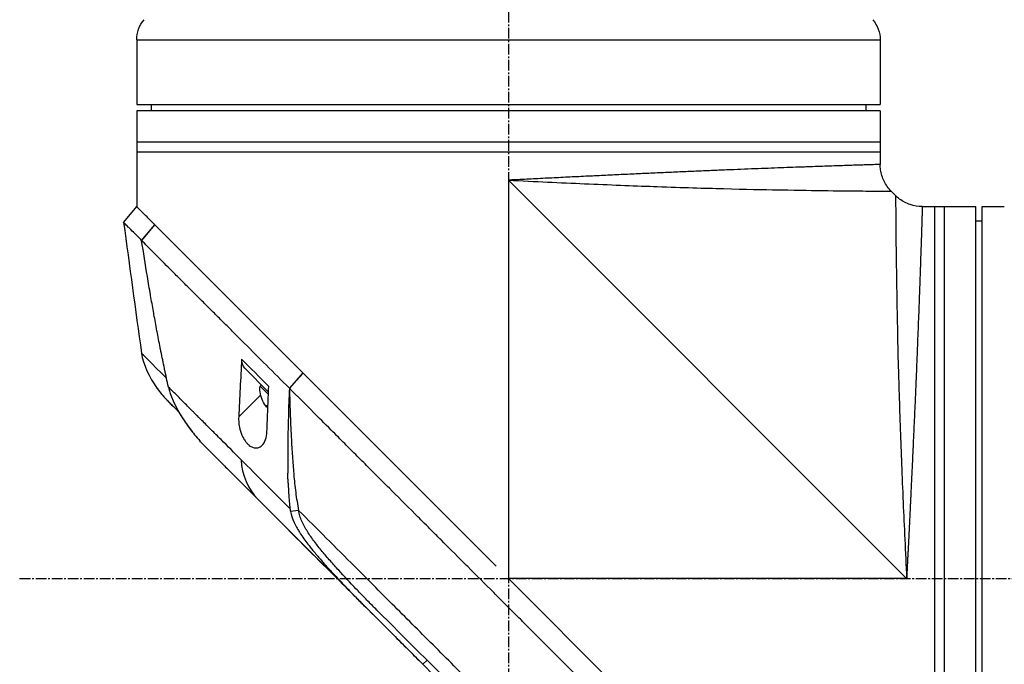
# Model space of a CAD drawing. Header units: millimetres. Extents: x 0 to 4378, y 0 to 2376.
# Tile 28 of 224: x 169 to 325, y 1256 to 1358. Entities that reach past the tile are written whole.
import ezdxf

# ---------------------------------------------------------------- set-up
doc = ezdxf.new("R2010")
doc.units = ezdxf.units.MM
doc.header["$LTSCALE"] = 0.2
doc.linetypes.add('CENTER2', pattern=[1.125, 0.75, -0.125, 0.125, -0.125])
doc.layers.add('02_Center Line', color=1, linetype='CENTER2')

# ---------------------------------------------------------------- blocks, each defined once
blk = doc.blocks.new('Blk$A04R2-4W24T')
for p, q in [((19.9, 695.14), (-98.1, 695.14)), ((-98.1, 695.14), (-98.1, 684.9)), ((19.9, 695.14), (19.9, 684.9)), ((19.9, 684.9), (-98.1, 684.9)), ((-95.8, 684.9), (-95.81, 683.9)), ((17.6, 684.9), (17.61, 683.9)), ((-98.1, 683.9), (-98.1, 675.39)), ((-98.1, 683.9), (19.9, 683.9)), ((19.9, 683.9), (19.9, 668.7)), ((-98.1, 678.9), (19.9, 678.9)), ((19.9, 677.4), (-98.1, 677.4)), ((-94.1, 675.26), (-94.1, 675.26)), ((-102.3, 609.7), (-39.1, 672.9)), ((-42.18, 672.75), (-42.18, 672.75)), ((-40.6, 672.83), (-40.6, 672.83)), ((-39.1, 672.9), (-39.1, 609.7)), ((-99.86, 671.14), (-100.54, 670.46)), ((-114.3, 668.7), (-117.3, 668.7)), ((-114.3, 550.7), (-114.3, 668.7)), ((-113.3, 550.7), (-113.3, 668.7)), ((-104.79, 668.7), (-113.3, 668.7)), ((-108.3, 550.7), (-108.3, 668.7)), ((-106.8, 550.7), (-106.8, 668.7)), ((19.91, 668.71), (21.98, 666.22)), ((-114.3, 666.4), (-113.3, 666.41)), ((-6.48, 642.32), (17.03, 665.83)), ((17.04, 665.84), (17.03, 665.83)), ((19.12, 663.33), (17.03, 665.83)), ((17.04, 665.84), (19.11, 663.35)), ((19.11, 663.33), (19.11, 663.33)), ((15.9, 660.09), (15.9, 660.09)), ((12.36, 656.56), (12.36, 656.56)), ((10.26, 654.47), (10.26, 654.47)), ((19.14, 645.46), (19.14, 645.46)), ((-0.34, 643.89), (-0.34, 643.89)), ((-37.14, 611.66), (-6.5, 642.3)), ((-6.48, 642.32), (-6.5, 642.3)), ((-4.35, 639.89), (-6.5, 642.3)), ((-6.48, 642.32), (-4.33, 639.9)), ((-1.02, 639.29), (2.74, 643.06)), ((-0.65, 643.57), (-0.65, 643.57)), ((-4.35, 639.89), (-4.33, 639.9)), ((-1.06, 640.19), (-1.06, 640.19)), ((-1.01, 638.89), (0.32, 640.21)), ((0.11, 640.42), (0.32, 640.21)), ((0.22, 638.83), (3.71, 635.34)), ((15.06, 637.98), (15.06, 637.98)), ((-0.93, 637.04), (-0.78, 636.89)), ((-0.93, 637.03), (-0.78, 636.89)), ((-0.88, 637.1), (-0.73, 636.94)), ((-0.72, 636.95), (-0.72, 636.95)), ((-8.81, 635.43), (-8.81, 635.43)), ((8.64, 630.26), (5.63, 627.25)), ((6.12, 627.74), (6.12, 627.74)), ((-5.8, 620.52), (-4.51, 620.32)), ((-1.56, 620.07), (-25.52, 596.11)), ((-9.29, 614.33), (-9.29, 614.33)), ((-10.82, 612.52), (-10.82, 612.52)), ((-102.3, 609.7), (-39.1, 609.7)), ((-61.77, 587.03), (-39.1, 609.7)), ((-12.33, 609.3), (-11.86, 609.77)), ((-15.93, 607.03), (-15.93, 607.03)), ((-26.18, 596.74), (-25.52, 596.11)), ((-25.52, 596.11), (-25.52, 596.11))]:
    blk.add_line(p, q)
for centre, radius, start, end in [((-93.1, 695.14), 5, 140, 180), ((14.9, 695.14), 5, 0, 40), ((-4.18, 639.84), 4.52, 333.8232, 4.7607)]:
    blk.add_arc(centre, radius, start, end)
for centre, major_axis, ratio, start_param, end_param in [((0.61, 645.18), (2.13, -2.12), 0.723632, 6.280692, 6.957578), ((-4.16, 639.86), (3.19, -3.19), 0.994363, 0.080554, 0.3277), ((-4.15, 639.87), (3.19, -3.19), 0.993432, 0.080554, 0.3277), ((-3.16, 640.86), (3.03, -3.03), 0.106033, 6.281755, 6.367971), ((-3.16, 640.86), (3.03, -3.03), 0.114426, 6.275306, 6.284616), ((-3.16, 640.86), (3.03, -3.03), 0.114426, 0.039026, 0.084786), ((-4.07, 639.95), (3.03, -3.03), 0.993432, 0.036966, 0.084786), ((-4.07, 639.95), (3.03, -3.03), 0.994363, 0.039897, 0.084786), ((-3.93, 640.09), (3.19, -3.19), 0.114426, 6.039796, 6.202632), ((-3.93, 640.09), (3.19, -3.19), 0.106033, 0.080554, 0.3277), ((-3.93, 640.09), (3.19, -3.19), 0.114426, 0.080554, 0.3277), ((-4.21, 639.81), (3.19, -3.19), 0.994363, 0.080554, 0.097783), ((-3.93, 640.09), (3.19, -3.19), 0.106033, 6.201947, 6.202632), ((-4.21, 639.81), (3.19, -3.19), 0.993432, 0.080554, 0.081238), ((-80.82, 540.8), (97.82, 97.82), 0.000026, 0.415264, 0.47744), ((-36.42, 588.81), (62.35, 62.35), 0.000017, 5.251204, 5.402959), ((-35.09, 611.38), (-2.1, 2.14), 0.047046, 2.123062, 2.123097), ((-35.33, 586.29), (62.93, 62.93), 0.000051, 1.192389, 1.260494)]:
    blk.add_ellipse(centre, major_axis=major_axis, ratio=ratio, start_param=start_param, end_param=end_param)
for points, knots in [([(-99.86, 671.14), (-99.4, 671.6), (-99.01, 672.14), (-98.44, 673.29), (-98.25, 673.92), (-98.12, 674.83), (-98.1, 675.11), (-98.1, 675.39)], [0, 0, 0, 0, 0.1945418, 0.1945418, 0.385603, 0.385603, 0.4694914, 0.4694914, 0.4694914, 0.4694914]), ([(-98.1, 675.39), (-98.1, 675.39), (-98.09, 675.39), (-98.08, 675.38), (-98.07, 675.38), (-98.05, 675.38), (-98.03, 675.38), (-97.98, 675.38), (-97.91, 675.38), (-97.81, 675.38), (-97.72, 675.37), (-97.6, 675.37), (-97.46, 675.37), (-97.32, 675.36), (-97.16, 675.36), (-96.97, 675.35), (-96.78, 675.34), (-96.57, 675.34), (-96.34, 675.33), (-96.1, 675.32), (-95.85, 675.32), (-95.57, 675.31), (-95.43, 675.3), (-95.28, 675.3), (-95.13, 675.29), (-94.97, 675.29), (-94.82, 675.28), (-94.65, 675.28), (-94.32, 675.27), (-93.98, 675.26), (-93.61, 675.24), (-93.23, 675.23), (-92.84, 675.22), (-92.43, 675.21), (-92.02, 675.19), (-91.59, 675.18), (-91.14, 675.16), (-90.68, 675.15), (-90.21, 675.13), (-89.72, 675.11), (-89.22, 675.1), (-88.71, 675.08), (-88.17, 675.06), (-87.64, 675.04), (-87.08, 675.02), (-86.51, 675), (-86.22, 674.99), (-85.92, 674.98), (-85.62, 674.97), (-85.33, 674.96), (-85.02, 674.95), (-84.71, 674.94), (-84.1, 674.92), (-83.46, 674.89), (-82.82, 674.87), (-82.17, 674.84), (-81.5, 674.82), (-80.82, 674.79), (-79.46, 674.74), (-78.04, 674.69), (-76.55, 674.63), (-75.81, 674.6), (-75.06, 674.57), (-74.29, 674.54), (-73.51, 674.51), (-72.72, 674.47), (-71.91, 674.44), (-71.51, 674.42), (-71.11, 674.4), (-70.7, 674.39), (-70.28, 674.37), (-69.87, 674.35), (-69.45, 674.33), (-68.62, 674.3), (-67.78, 674.26), (-66.93, 674.23), (-66.07, 674.19), (-65.21, 674.15), (-64.35, 674.11), (-63.48, 674.07), (-62.6, 674.03), (-61.71, 673.99), (-60.83, 673.95), (-59.93, 673.91), (-59.03, 673.87), (-58.12, 673.83), (-57.21, 673.78), (-56.29, 673.74), (-55.37, 673.7), (-54.44, 673.65), (-53.49, 673.61), (-52.55, 673.56), (-51.6, 673.52), (-50.65, 673.47), (-49.7, 673.42), (-48.74, 673.38), (-47.79, 673.33), (-46.83, 673.28), (-45.87, 673.23), (-44.91, 673.19), (-44.43, 673.16), (-43.94, 673.14), (-43.46, 673.11), (-42.98, 673.09), (-42.49, 673.07), (-42.01, 673.04), (-41.53, 673.02), (-41.04, 672.99), (-40.56, 672.97), (-40.31, 672.96), (-40.07, 672.95), (-39.83, 672.94), (-39.71, 672.93), (-39.59, 672.92), (-39.46, 672.92), (-39.35, 672.91), (-39.24, 672.91), (-39.12, 672.9), (-39.12, 672.9), (-39.12, 672.9), (-39.11, 672.9), (-39.11, 672.9), (-39.1, 672.9), (-39.1, 672.9)], [0.09214862, 0.09214862, 0.09214862, 0.09214862, 0.09358733, 0.09358733, 0.09358733, 0.09502958, 0.09502958, 0.09502958, 0.0979112, 0.0979112, 0.0979112, 0.10079281, 0.10079281, 0.10079281, 0.10367443, 0.10367443, 0.10367443, 0.10655604, 0.10655604, 0.10655604, 0.10943766, 0.10943766, 0.10943766, 0.11087846, 0.11087846, 0.11087846, 0.11231927, 0.11231927, 0.11231927, 0.11520088, 0.11520088, 0.11520088, 0.1180825, 0.1180825, 0.1180825, 0.12096411, 0.12096411, 0.12096411, 0.12384573, 0.12384573, 0.12384573, 0.12672734, 0.12672734, 0.12672734, 0.12960896, 0.12960896, 0.12960896, 0.13104976, 0.13104976, 0.13104976, 0.13249057, 0.13249057, 0.13249057, 0.13537219, 0.13537219, 0.13537219, 0.1382538, 0.1382538, 0.1382538, 0.14401703, 0.14401703, 0.14401703, 0.14689341, 0.14689341, 0.14689341, 0.14978026, 0.14978026, 0.14978026, 0.15121449, 0.15121449, 0.15121449, 0.15266187, 0.15266187, 0.15266187, 0.15554349, 0.15554349, 0.15554349, 0.1584251, 0.1584251, 0.1584251, 0.16130671, 0.16130671, 0.16130671, 0.16418833, 0.16418833, 0.16418833, 0.16706994, 0.16706994, 0.16706994, 0.16995156, 0.16995156, 0.16995156, 0.17283317, 0.17283317, 0.17283317, 0.17571479, 0.17571479, 0.17571479, 0.1785964, 0.1785964, 0.1785964, 0.18003721, 0.18003721, 0.18003721, 0.18147802, 0.18147802, 0.18147802, 0.18291882, 0.18291882, 0.18291882, 0.18363923, 0.18363923, 0.18363923, 0.18399943, 0.18399943, 0.18399943, 0.18433614, 0.18433614, 0.18433614, 0.18434788, 0.18434788, 0.18434788, 0.18435963, 0.18435963, 0.18435963, 0.18435963]), ([(-39.1, 672.9), (-43.34, 672.69), (-47.39, 672.5), (-51.17, 672.34), (-55.13, 672.17), (-58.8, 672.02), (-62.15, 671.9), (-62.34, 671.9), (-62.52, 671.89), (-62.7, 671.88), (-66.72, 671.74), (-70.22, 671.63), (-73.22, 671.56), (-76.73, 671.46), (-79.57, 671.41), (-81.88, 671.37), (-82.04, 671.36), (-82.2, 671.36), (-82.36, 671.36), (-85.33, 671.3), (-87.66, 671.27), (-89.52, 671.24), (-89.62, 671.24), (-89.72, 671.24), (-89.82, 671.24), (-92.09, 671.21), (-93.83, 671.19), (-95.17, 671.18), (-95.23, 671.18), (-95.28, 671.18), (-95.33, 671.18), (-96.02, 671.17), (-96.65, 671.17), (-97.22, 671.16), (-97.52, 671.16), (-98.1, 671.16), (-98.68, 671.15), (-98.69, 671.15), (-98.7, 671.15), (-98.72, 671.15), (-99.19, 671.15), (-99.42, 671.15), (-99.56, 671.14), (-99.77, 671.14), (-99.86, 671.14), (-99.86, 671.14), (-99.86, 671.14), (-99.86, 671.14), (-99.86, 671.14)], [0, 0, 0, 0, 0.0610325, 0.0610325, 0.0610325, 0.125, 0.125, 0.125, 0.1275195, 0.1275195, 0.1275195, 0.1840301, 0.1840301, 0.1840301, 0.25, 0.25, 0.25, 0.2532003, 0.2532003, 0.2532003, 0.3125, 0.3125, 0.3125, 0.315088, 0.315088, 0.315088, 0.375, 0.375, 0.375, 0.3771886, 0.3771886, 0.3771886, 0.40625, 0.40625, 0.40625, 0.4375, 0.4375, 0.4375, 0.4383069, 0.4383069, 0.4383069, 0.46875, 0.46875, 0.46875, 0.5, 0.5, 0.5, 0.500043, 0.500043, 0.500043, 0.500043]), ([(-104.79, 668.7), (-104.14, 668.7), (-103.48, 668.81), (-102.26, 669.22), (-101.68, 669.52), (-100.95, 670.08), (-100.74, 670.26), (-100.54, 670.46)], [0, 0, 0, 0, 0.1945418, 0.1945418, 0.385603, 0.385603, 0.4694914, 0.4694914, 0.4694914, 0.4694914]), ([(-100.54, 670.46), (-100.54, 670.46), (-100.54, 670.37), (-100.54, 670.15), (-100.55, 670.02), (-100.55, 669.79), (-100.55, 669.32), (-100.55, 669.3), (-100.55, 669.28), (-100.55, 669.26), (-100.56, 668.68), (-100.56, 668.09), (-100.56, 667.77), (-100.57, 667.22), (-100.57, 666.6), (-100.58, 665.93), (-100.58, 665.85), (-100.58, 665.77), (-100.58, 665.69), (-100.59, 664.36), (-100.61, 662.65), (-100.64, 660.42), (-100.64, 660.26), (-100.64, 660.11), (-100.65, 659.95), (-100.67, 658.12), (-100.7, 655.84), (-100.76, 652.96), (-100.76, 652.73), (-100.76, 652.49), (-100.77, 652.24), (-100.81, 649.96), (-100.87, 647.19), (-100.96, 643.82), (-101.04, 640.8), (-101.14, 637.31), (-101.29, 633.29), (-101.41, 629.83), (-101.56, 625.98), (-101.74, 621.77), (-101.91, 618.01), (-102.09, 613.97), (-102.3, 609.7)], [0.5000149, 0.5000149, 0.5000149, 0.5000149, 0.53125, 0.53125, 0.53125, 0.5612496, 0.5612496, 0.5612496, 0.5625, 0.5625, 0.5625, 0.59375, 0.59375, 0.59375, 0.621688, 0.621688, 0.621688, 0.625, 0.625, 0.625, 0.6835073, 0.6835073, 0.6835073, 0.6875, 0.6875, 0.6875, 0.7452724, 0.7452724, 0.7452724, 0.75, 0.75, 0.75, 0.8245188, 0.8245188, 0.8245188, 0.891197, 0.891197, 0.891197, 0.9486937, 0.9486937, 0.9486937, 1, 1, 1, 1]), ([(-117.3, 668.7), (-117.36, 668.7), (-117.41, 668.7), (-117.47, 668.7), (-117.52, 668.7), (-117.57, 668.7), (-117.61, 668.7), (-117.66, 668.7), (-117.69, 668.7), (-117.72, 668.7), (-117.75, 668.7), (-117.78, 668.7), (-117.79, 668.7), (-117.8, 668.7), (-117.8, 668.7), (-117.8, 668.7), (-117.8, 668.7), (-117.8, 668.7), (-117.8, 668.7)], [0, 0, 0, 0, 0.1074676, 0.1074676, 0.1074676, 0.2149351, 0.2149351, 0.2149351, 0.3224051, 0.3224051, 0.3224051, 0.4298767, 0.4298767, 0.4298767, 0.5, 0.5, 0.5, 0.5001155, 0.5001155, 0.5001155, 0.5001155]), ([(-104.79, 668.7), (-104.79, 668.7), (-104.79, 668.7), (-104.78, 668.68), (-104.78, 668.63), (-104.78, 668.54), (-104.78, 668.38), (-104.77, 668.08), (-104.75, 667.67), (-104.74, 667.28), (-104.73, 666.94), (-104.72, 666.58), (-104.71, 666.24), (-104.7, 665.95), (-104.69, 665.73), (-104.69, 665.5), (-104.67, 665.17), (-104.66, 664.75), (-104.64, 664.21), (-104.63, 663.64), (-104.6, 662.84), (-104.56, 661.76), (-104.52, 660.58), (-104.49, 659.57), (-104.46, 658.78), (-104.43, 657.96), (-104.4, 657.11), (-104.37, 656.23), (-104.34, 655.32), (-104.3, 654.38), (-104.26, 653.1), (-104.2, 651.44), (-104.11, 649.36), (-104.03, 647.17), (-103.95, 645.28), (-103.89, 643.72), (-103.84, 642.52), (-103.8, 641.5), (-103.76, 640.68), (-103.73, 639.85), (-103.68, 638.8), (-103.61, 637.11), (-103.51, 634.96), (-103.39, 632.33), (-103.27, 629.64), (-103.16, 627.36), (-103.07, 625.51), (-103.02, 624.34), (-102.97, 623.39), (-102.94, 622.68), (-102.91, 621.97), (-102.86, 621.02), (-102.8, 619.83), (-102.73, 618.39), (-102.66, 616.95), (-102.59, 615.51), (-102.53, 614.31), (-102.48, 613.34), (-102.44, 612.61), (-102.41, 611.89), (-102.38, 611.28), (-102.35, 610.79), (-102.34, 610.49), (-102.33, 610.25), (-102.32, 610.06), (-102.31, 609.91), (-102.31, 609.81), (-102.3, 609.74), (-102.3, 609.71), (-102.3, 609.7)], [0.1015159, 0.1015159, 0.1015159, 0.1015159, 0.1023066, 0.1031002, 0.1046874, 0.1062745, 0.1078617, 0.111036, 0.1142102, 0.1157974, 0.1173845, 0.1189717, 0.1205588, 0.1213524, 0.122146, 0.1229396, 0.1237331, 0.1253203, 0.1269074, 0.1284946, 0.1300817, 0.133256, 0.1364303, 0.1380175, 0.1396046, 0.1411918, 0.1427789, 0.144366, 0.1459532, 0.1475403, 0.1491275, 0.1523018, 0.1554761, 0.1586504, 0.1618247, 0.1634118, 0.164999, 0.1665861, 0.1673797, 0.1681733, 0.1697604, 0.1713476, 0.1745219, 0.1776961, 0.1808704, 0.1840447, 0.1856319, 0.187219, 0.1880126, 0.1888062, 0.1895998, 0.1903933, 0.1919805, 0.1935676, 0.1951548, 0.1967419, 0.1983291, 0.1991226, 0.1999162, 0.2007098, 0.2015034, 0.2019001, 0.2022969, 0.2024953, 0.2026937, 0.2028921, 0.2029913, 0.2030409, 0.2030905, 0.2030905, 0.2030905, 0.2030905]), ([(17.04, 665.84), (17.15, 665.95), (17.27, 666.07), (17.37, 666.17), (17.48, 666.28), (17.58, 666.38), (17.68, 666.48), (17.78, 666.58), (17.88, 666.68), (17.98, 666.78), (18.08, 666.88), (18.17, 666.97), (18.26, 667.06), (18.61, 667.41), (18.91, 667.71), (19.15, 667.95), (19.4, 668.2), (19.59, 668.39), (19.71, 668.51), (19.84, 668.64), (19.91, 668.71), (19.91, 668.71)], [-1, -1, -1, -1, -0.9375, -0.9375, -0.9375, -0.875, -0.875, -0.875, -0.8125, -0.8125, -0.8125, -0.75, -0.75, -0.75, -0.5, -0.5, -0.5, -0.25, -0.25, -0.25, 0, 0, 0, 0]), ([(19.11, 663.35), (19.19, 663.43), (19.27, 663.51), (19.43, 663.67), (19.53, 663.76), (19.72, 663.95), (19.86, 664.09), (20.02, 664.26), (20.04, 664.28), (20.23, 664.47), (20.53, 664.76), (20.97, 665.2), (21.1, 665.34), (21.47, 665.7), (21.66, 665.89), (21.85, 666.08), (21.9, 666.12), (21.97, 666.19), (21.99, 666.21), (21.98, 666.22)], [-1.925983, -1.925983, -1.925983, -1.925983, -1.875869, -1.875869, -1.820686, -1.820686, -1.653095, -1.653095, -1.624088, -1.624088, -1.164895, -1.164895, -0.929585, -0.929585, -0.463526, -0.463526, -0.231599, -0.231599, 0, 0, 0, 0]), ([(-4.33, 639.9), (-1.86, 642.36), (0.53, 644.75), (2.82, 647.04), (3.39, 647.61), (3.95, 648.18), (4.51, 648.73), (5.07, 649.29), (5.62, 649.84), (6.17, 650.38), (6.44, 650.65), (6.71, 650.92), (6.97, 651.19), (7.24, 651.45), (7.51, 651.71), (7.77, 651.98), (8.04, 652.24), (8.3, 652.5), (8.55, 652.76), (8.81, 653.02), (9.06, 653.28), (9.32, 653.53), (9.82, 654.04), (10.33, 654.53), (10.82, 655.02), (11.3, 655.5), (11.78, 655.98), (12.25, 656.44), (12.71, 656.91), (13.17, 657.36), (13.61, 657.8), (14.05, 658.24), (14.48, 658.67), (14.89, 659.08), (15.72, 659.91), (16.49, 660.69), (17.2, 661.39), (17.91, 662.1), (18.55, 662.76), (19.12, 663.33)], [0, 0, 0, 0, 0.25, 0.25, 0.25, 0.3125, 0.3125, 0.3125, 0.375, 0.375, 0.375, 0.40625, 0.40625, 0.40625, 0.4375, 0.4375, 0.4375, 0.46875, 0.46875, 0.46875, 0.5, 0.5, 0.5, 0.5625, 0.5625, 0.5625, 0.625, 0.625, 0.625, 0.6875, 0.6875, 0.6875, 0.75, 0.75, 0.75, 0.875, 0.875, 0.875, 1, 1, 1, 1]), ([(14.86, 640.09), (15.07, 641.01), (15.27, 641.94), (15.46, 642.88), (15.47, 642.93), (15.48, 642.98), (15.49, 643.03), (15.68, 643.93), (15.87, 644.83), (16.05, 645.73), (16.07, 645.82), (16.08, 645.92), (16.1, 646.01), (16.28, 646.89), (16.45, 647.76), (16.61, 648.64), (16.64, 648.76), (16.66, 648.89), (16.68, 649.02), (16.85, 649.88), (17, 650.74), (17.16, 651.6), (17.19, 651.74), (17.21, 651.89), (17.24, 652.04), (17.39, 652.89), (17.54, 653.74), (17.69, 654.6), (17.69, 654.63), (17.7, 654.67), (17.71, 654.7), (17.87, 655.68), (18.04, 656.65), (18.2, 657.62), (18.52, 659.53), (18.82, 661.44), (19.12, 663.33)], [0, 0, 0, 0, 0.1206948, 0.1206948, 0.1206948, 0.1274688, 0.1274688, 0.1274688, 0.2438816, 0.2438816, 0.2438816, 0.256112, 0.256112, 0.256112, 0.3692231, 0.3692231, 0.3692231, 0.3854414, 0.3854414, 0.3854414, 0.4964218, 0.4964218, 0.4964218, 0.5152549, 0.5152549, 0.5152549, 0.6251524, 0.6251524, 0.6251524, 0.6298026, 0.6298026, 0.6298026, 0.7550606, 0.7550606, 0.7550606, 1, 1, 1, 1]), ([(3.24, 644.49), (3.32, 642.97), (3.4, 641.44), (3.56, 638.37), (3.64, 636.85), (3.71, 635.34)], [0.000001, 0.000001, 0.000001, 0.000001, 0.550472, 0.550472, 1.110624, 1.110624, 1.110624, 1.110624]), ([(-69.28, 574.94), (-68.12, 576.11), (-66.84, 577.39), (-65.45, 578.78), (-64.33, 579.91), (-63.02, 581.21), (-61.51, 582.72), (-61.33, 582.9), (-60.95, 583.28), (-60.36, 583.87), (-60.11, 584.11), (-59.83, 584.4), (-59.51, 584.71), (-58.69, 585.54), (-58.01, 586.21), (-57.5, 586.72), (-56.43, 587.78), (-55.08, 589.14), (-53.43, 590.79), (-52.63, 591.59), (-51.83, 592.39), (-51.04, 593.18), (-50.46, 593.76), (-49.89, 594.34), (-49.31, 594.91), (-47.94, 596.29), (-46.55, 597.68), (-45.17, 599.06), (-44.67, 599.57), (-44.07, 600.16), (-43.38, 600.85), (-42.57, 601.67), (-41.95, 602.28), (-41.54, 602.7), (-41.28, 602.96), (-41.1, 603.14), (-41, 603.24), (-40.3, 603.93), (-39.61, 604.63), (-38.91, 605.33), (-37.98, 606.27), (-37.28, 606.96), (-36.82, 607.42), (-36.8, 607.44), (-36.78, 607.47), (-36.76, 607.49), (-35.39, 608.86), (-34.02, 610.22), (-32.64, 611.6), (-32.41, 611.83), (-32.19, 612.05), (-31.97, 612.28), (-30.68, 613.56), (-29.51, 614.74), (-28.47, 615.77), (-28.19, 616.05), (-27.73, 616.51), (-27.07, 617.17), (-26.86, 617.38), (-26.63, 617.6), (-26.39, 617.85), (-25.52, 618.71), (-24.83, 619.4), (-24.32, 619.92), (-22.79, 621.44), (-21.42, 622.81), (-20.2, 624.03), (-19.46, 624.76), (-18.67, 625.55), (-17.83, 626.39), (-17.28, 626.94), (-16.71, 627.51), (-16.13, 628.1), (-15.45, 628.77), (-14.78, 629.45), (-14.11, 630.11), (-13.44, 630.78), (-12.78, 631.45), (-12.12, 632.11), (-11.72, 632.51), (-11.33, 632.9), (-10.97, 633.27), (-9.89, 634.34), (-8.97, 635.27), (-8.18, 636.05), (-6.95, 637.29), (-5.66, 638.57), (-4.35, 639.89)], [-1, -1, -1, -1, -0.9375, -0.9375, -0.9375, -0.875, -0.875, -0.875, -0.8528979, -0.8528979, -0.8528979, -0.84375, -0.84375, -0.84375, -0.8125, -0.8125, -0.8125, -0.75, -0.75, -0.75, -0.7138981, -0.7138981, -0.7138981, -0.6875, -0.6875, -0.6875, -0.625, -0.625, -0.625, -0.5982143, -0.5982143, -0.5982143, -0.5763525, -0.5763525, -0.5763525, -0.5625, -0.5625, -0.5625, -0.53125, -0.53125, -0.53125, -0.5, -0.5, -0.5, -0.4990096, -0.4990096, -0.4990096, -0.4375, -0.4375, -0.4375, -0.4283694, -0.4283694, -0.4283694, -0.375, -0.375, -0.375, -0.3512462, -0.3512462, -0.3512462, -0.34375, -0.34375, -0.34375, -0.3125, -0.3125, -0.3125, -0.25, -0.25, -0.25, -0.2121786, -0.2121786, -0.2121786, -0.1875, -0.1875, -0.1875, -0.15625, -0.15625, -0.15625, -0.125, -0.125, -0.125, -0.1091039, -0.1091039, -0.1091039, -0.0625, -0.0625, -0.0625, 0, 0, 0, 0]), ([(-4.35, 639.89), (-4.35, 639.69), (-4.36, 639.49), (-4.39, 638.03), (-4.43, 636.77), (-4.53, 634.27), (-4.58, 633), (-4.74, 629.96), (-4.87, 627.94), (-5.11, 625.27), (-5.21, 624.33), (-5.4, 622.91), (-5.47, 622.44), (-5.63, 621.46), (-5.72, 621), (-5.8, 620.52)], [-2.140307, -2.140307, -2.140307, -2.140307, -2.071245, -2.071245, -1.648117, -1.648117, -1.228346, -1.228346, -0.636843, -0.636843, -0.321811, -0.321811, -0.164589, -0.164589, 0, 0, 0, 0]), ([(-4.33, 639.9), (-4.27, 638.38), (-4.21, 636.86), (-4.17, 635.34), (-4.12, 633.7), (-4.09, 632.06), (-4.07, 630.41), (-4.07, 629.59), (-4.06, 628.76), (-4.07, 627.93), (-4.07, 627.43), (-4.08, 626.92), (-4.09, 626.42)], [-1, -1, -1, -1, -0.7573218, -0.7573218, -0.7573218, -0.4967513, -0.4967513, -0.4967513, -0.3664661, -0.3664661, -0.3664661, -0.2872955, -0.2872955, -0.2872955, -0.2872955]), ([(-0.77, 633.03), (-0.82, 634.23), (-0.86, 635.41), (-0.96, 637.8), (-1.01, 639), (-1.06, 640.19)], [0.000001, 0.000001, 0.000001, 0.000001, 0.4368792, 0.4368792, 0.8702118, 0.8702118, 0.8702118, 0.8702118]), ([(3.3, 628.52), (4.39, 629.62), (5.47, 630.7), (6.51, 631.74), (6.77, 632), (7.03, 632.26), (7.29, 632.52), (7.55, 632.78), (7.8, 633.03), (8.06, 633.29), (8.56, 633.79), (9.06, 634.29), (9.55, 634.78), (9.79, 635.02), (10.03, 635.26), (10.27, 635.5), (10.39, 635.62), (10.51, 635.74), (10.63, 635.86), (10.75, 635.98), (10.87, 636.1), (10.98, 636.21), (11.22, 636.45), (11.45, 636.68), (11.67, 636.9), (11.9, 637.13), (12.13, 637.36), (12.35, 637.58), (12.57, 637.8), (12.79, 638.02), (13.01, 638.24), (13.22, 638.45), (13.44, 638.67), (13.65, 638.88), (14.06, 639.29), (14.47, 639.7), (14.86, 640.09)], [-1, -1, -1, -1, -0.75, -0.75, -0.75, -0.6875, -0.6875, -0.6875, -0.625, -0.625, -0.625, -0.5, -0.5, -0.5, -0.4375, -0.4375, -0.4375, -0.40625, -0.40625, -0.40625, -0.375, -0.375, -0.375, -0.3125, -0.3125, -0.3125, -0.25, -0.25, -0.25, -0.1875, -0.1875, -0.1875, -0.125, -0.125, -0.125, 0, 0, 0, 0]), ([(14.86, 640.09), (14.73, 639.52), (14.35, 637.96), (12.44, 634.85), (11.96, 634.16), (10.97, 632.84), (10.44, 632.19), (9.89, 631.57)], [0.0000064, 0.0000064, 0.0000064, 0.0000064, 0.1740467, 0.1740467, 0.2246228, 0.2246228, 0.2745832, 0.2745832, 0.2745832, 0.2745832]), ([(16.65, 639.88), (16.42, 639.54), (16.17, 639.22), (15.77, 638.75), (15.64, 638.59), (15.43, 638.36), (15.36, 638.29), (15.25, 638.17), (15.22, 638.14), (15.16, 638.08), (15.15, 638.06), (15.12, 638.04), (15.12, 638.03), (15.11, 638.02), (15.1, 638.02), (15.09, 638.01), (15.09, 638.01), (15.08, 638), (15.08, 638), (15.08, 637.99), (15.07, 637.99), (15.07, 637.99)], [0, 0, 0, 0, 0.122831, 0.122831, 0.1845131, 0.1845131, 0.2153748, 0.2153748, 0.2308711, 0.2308711, 0.2389075, 0.2389075, 0.241325, 0.241325, 0.2434836, 0.2434836, 0.2455022, 0.2455022, 0.2490388, 0.2490388, 0.2528112, 0.2528112, 0.2528112, 0.2528112]), ([(15.04, 637.96), (14.99, 637.9), (14.75, 637.66), (14.07, 636.98), (13.67, 636.59), (13.21, 636.12)], [0, 0, 0, 0, 0.5052438, 0.5052438, 0.9155276, 0.9155276, 0.9155276, 0.9155276]), ([(14.18, 637.1), (14.28, 637.2), (14.38, 637.29), (14.46, 637.38), (14.63, 637.55), (14.77, 637.69), (14.86, 637.78)], [-1, -1, -1, -1, -0.662973, -0.662973, -0.662973, 0, 0, 0, 0]), ([(13.21, 636.12), (12.98, 635.72), (12.73, 635.33), (12.48, 634.94), (12.09, 634.35), (11.68, 633.77), (11.25, 633.21), (11.11, 633.04), (10.98, 632.86), (10.84, 632.69)], [-0.5669024, -0.5669024, -0.5669024, -0.5669024, -0.4270987, -0.4270987, -0.4270987, -0.2135493, -0.2135493, -0.2135493, -0.1470183, -0.1470183, -0.1470183, -0.1470183]), ([(3.71, 635.34), (3.72, 635.06), (3.72, 634.76), (3.66, 634.12), (3.6, 633.77), (3.4, 632.99), (3.25, 632.55), (2.94, 631.93), (2.82, 631.73), (2.59, 631.41), (2.49, 631.28), (2.26, 631.03), (2.14, 630.92), (1.85, 630.69), (1.67, 630.59), (1.2, 630.41), (0.93, 630.4), (0.42, 630.52), (0.18, 630.66), (-0.24, 631.09), (-0.42, 631.39), (-0.68, 632.13), (-0.76, 632.56), (-0.77, 633.03)], [-1.233507, -1.233507, -1.233507, -1.233507, -1.130725, -1.130725, -1.019151, -1.019151, -0.880702, -0.880702, -0.809203, -0.809203, -0.755026, -0.755026, -0.69834, -0.69834, -0.615166, -0.615166, -0.479801, -0.479801, -0.336168, -0.336168, -0.170407, -0.170407, -0.000001, -0.000001, -0.000001, -0.000001]), ([(8.86, 630.48), (9.01, 630.63), (9.16, 630.78), (9.5, 631.15), (9.7, 631.36), (9.89, 631.57)], [0.02321, 0.02321, 0.02321, 0.02321, 0.0865317, 0.0865317, 0.1730601, 0.1730601, 0.1730601, 0.1730601]), ([(-4.14, 624.82), (-4.13, 625.03), (-4.12, 625.23), (-4.12, 625.43), (-4.11, 625.45), (-4.11, 625.47), (-4.11, 625.49), (-4.11, 625.57), (-4.11, 625.65), (-4.11, 625.72), (-4.1, 625.96), (-4.09, 626.19), (-4.09, 626.42)], [0.00589664, 0.00589664, 0.00589664, 0.00589664, 0.006613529, 0.006613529, 0.006613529, 0.006685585, 0.006685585, 0.006685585, 0.006959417, 0.006959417, 0.006959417, 0.00777951, 0.00777951, 0.00777951, 0.00777951]), ([(-4.14, 624.82), (-4.16, 624.18), (-4.19, 623.54), (-4.24, 622.9), (-4.27, 622.47), (-4.3, 622.04), (-4.34, 621.61), (-4.36, 621.4), (-4.38, 621.18), (-4.41, 620.97), (-4.41, 620.91), (-4.42, 620.86), (-4.43, 620.8)], [-0.2047521, -0.2047521, -0.2047521, -0.2047521, -0.1058955, -0.1058955, -0.1058955, -0.0407529, -0.0407529, -0.0407529, -0.0081816, -0.0081816, -0.0081816, 0, 0, 0, 0]), ([(-49.93, 576.39), (-47.84, 578.48), (-45.72, 580.6), (-43.57, 582.75), (-41.42, 584.9), (-39.25, 587.07), (-37.06, 589.26), (-34.87, 591.45), (-32.67, 593.65), (-30.46, 595.86), (-29.36, 596.96), (-28.26, 598.06), (-27.15, 599.17), (-26.04, 600.28), (-24.92, 601.4), (-23.84, 602.48), (-22.76, 603.56), (-21.72, 604.6), (-20.67, 605.64), (-18.68, 607.64), (-16.67, 609.65), (-14.7, 611.62), (-13.19, 613.13), (-11.69, 614.63), (-10.2, 616.12), (-8.72, 617.6), (-7.25, 619.07), (-5.8, 620.52)], [0, 0, 0, 0, 0.1448174, 0.1448174, 0.1448174, 0.2896349, 0.2896349, 0.2896349, 0.4344523, 0.4344523, 0.4344523, 0.506861, 0.506861, 0.506861, 0.5792697, 0.5792697, 0.5792697, 0.6516784, 0.6516784, 0.6516784, 0.7896349, 0.7896349, 0.7896349, 0.8948175, 0.8948175, 0.8948175, 1, 1, 1, 1]), ([(-19.1, 603.82), (-18.63, 604.29), (-18.16, 604.76), (-17.69, 605.24), (-17.45, 605.47), (-17.22, 605.71), (-16.99, 605.95), (-16.75, 606.19), (-16.52, 606.42), (-16.29, 606.66), (-15.82, 607.14), (-15.36, 607.62), (-14.9, 608.1), (-13.97, 609.06), (-13.06, 610.03), (-12.16, 611.02), (-11.72, 611.51), (-11.27, 612), (-10.84, 612.5), (-10.4, 613.01), (-9.97, 613.51), (-9.55, 614.02), (-9.13, 614.53), (-8.71, 615.04), (-8.32, 615.57), (-8.12, 615.83), (-7.93, 616.09), (-7.74, 616.36), (-7.56, 616.62), (-7.38, 616.89), (-7.21, 617.16), (-6.87, 617.7), (-6.57, 618.25), (-6.32, 618.81), (-6.2, 619.09), (-6.09, 619.37), (-6, 619.66), (-5.95, 619.8), (-5.91, 619.94), (-5.88, 620.09), (-5.84, 620.23), (-5.81, 620.38), (-5.8, 620.52)], [-0.9836552, -0.9836552, -0.9836552, -0.9836552, -0.8942433, -0.8942433, -0.8942433, -0.8495311, -0.8495311, -0.8495311, -0.8048189, -0.8048189, -0.8048189, -0.7153946, -0.7153946, -0.7153946, -0.5365459, -0.5365459, -0.5365459, -0.4471216, -0.4471216, -0.4471216, -0.3576972, -0.3576972, -0.3576972, -0.2682729, -0.2682729, -0.2682729, -0.2235607, -0.2235607, -0.2235607, -0.1788486, -0.1788486, -0.1788486, -0.0894242, -0.0894242, -0.0894242, -0.0447121, -0.0447121, -0.0447121, -0.022356, -0.022356, -0.022356, 0, 0, 0, 0]), ([(-4.43, 620.8), (-4.43, 620.75), (-4.44, 620.69), (-4.45, 620.64), (-4.47, 620.53), (-4.48, 620.42), (-4.51, 620.32)], [-1, -1, -1, -1, -0.667725, -0.667725, -0.667725, 0, 0, 0, 0]), ([(-4.51, 620.32), (-4.6, 619.83), (-4.78, 619.27), (-5.15, 618.47), (-5.22, 618.33), (-5.37, 618.03), (-5.46, 617.87), (-5.64, 617.55), (-5.74, 617.38), (-5.95, 617.04), (-6.06, 616.87), (-6.57, 616.1), (-7, 615.52), (-7.72, 614.59), (-8, 614.26), (-8.63, 613.49), (-9.02, 613.03), (-9.78, 612.17), (-10.15, 611.74), (-10.94, 610.87), (-11.34, 610.44), (-12.17, 609.56), (-12.59, 609.11), (-13.25, 608.43), (-13.48, 608.19), (-13.94, 607.71), (-14.18, 607.46), (-14.95, 606.68), (-15.47, 606.15), (-15.99, 605.63), (-16.06, 605.56), (-16.12, 605.51)], [0, 0, 0, 0, 0.166642, 0.166642, 0.202724, 0.202724, 0.243109, 0.243109, 0.287119, 0.287119, 0.331501, 0.331501, 0.492861, 0.492861, 0.584529, 0.584529, 0.704765, 0.704765, 0.820318, 0.820318, 0.936351, 0.936351, 1.057692, 1.057692, 1.122476, 1.122476, 1.189603, 1.189603, 1.342252, 1.342252, 1.371829, 1.371829, 1.371829, 1.371829]), ([(-16.12, 605.51), (-16.98, 604.64), (-18.58, 603.05), (-22.38, 599.24), (-23.95, 597.68), (-25.52, 596.11)], [-1.613582, -1.613582, -1.613582, -1.613582, -0.664785, -0.664785, 0, 0, 0, 0]), ([(-16.11, 605.51), (-16.05, 605.57), (-15.99, 605.63), (-15.93, 605.69), (-15.75, 605.87), (-15.56, 606.06), (-15.37, 606.25)], [-0.99993686, -0.99993686, -0.99993686, -0.99993686, -0.98725245, -0.98725245, -0.98725245, -0.94780834, -0.94780834, -0.94780834, -0.94780834]), ([(-25.52, 596.11), (-27.08, 594.54), (-28.65, 592.97), (-30.61, 591.02), (-31, 590.62), (-32.02, 589.6), (-32.57, 589.05), (-33.45, 588.18), (-33.74, 587.88), (-34.19, 587.43), (-34.33, 587.29), (-34.62, 587), (-34.77, 586.86), (-34.91, 586.71)], [-1.142804, -1.142804, -1.142804, -1.142804, -0.592912, -0.592912, -0.45543, -0.45543, -0.23364, -0.23364, -0.121763, -0.121763, -0.062324, -0.062324, -0.00003, -0.00003, -0.00003, -0.00003])]:
    blk.add_open_spline(points, degree=3, knots=knots)
for points in [[(21.98, 666.22), (21.03, 659.3), (20.09, 652.38), (19.14, 645.46)], [(19.12, 663.33), (19.12, 663.34), (19.11, 663.34), (19.11, 663.35)], [(15.17, 641.48), (17.53, 643.85), (19.1, 645.42), (19.14, 645.46)], [(19.14, 645.46), (18.9, 643.69), (17.9, 641.62), (16.68, 639.91)], [(-1.06, 640.19), (0.41, 641.66), (1.84, 643.1), (3.24, 644.49)], [(16.68, 639.91), (16.67, 639.9), (16.66, 639.89), (16.65, 639.88)], [(14.86, 637.78), (14.97, 637.89), (15.04, 637.96), (15.06, 637.98)], [(15.06, 637.98), (15.06, 637.98), (15.06, 637.97), (15.04, 637.96)], [(15.07, 637.99), (15.07, 637.98), (15.07, 637.98), (15.06, 637.98)], [(13.97, 636.89), (14.05, 636.96), (14.12, 637.03), (14.18, 637.1)], [(8.86, 630.48), (6.33, 627.96), (3.72, 625.33), (0.74, 622.36)], [(8.82, 630.44), (7.96, 629.58), (7.06, 628.68), (6.12, 627.74)], [(8.92, 630.54), (8.84, 630.47), (8.77, 630.39), (8.69, 630.31)], [(3.3, 628.52), (3.26, 626.2), (2.17, 623.79), (0.74, 622.36)], [(6.12, 627.74), (5.67, 627.29), (5.2, 626.82), (4.73, 626.35)], [(6.04, 627.66), (6.07, 627.69), (6.09, 627.72), (6.12, 627.74)], [(0.74, 622.36), (-3.25, 618.37), (-7.52, 614.1), (-11.86, 609.77)], [(-0.66, 620.96), (-2.19, 619.44), (-3.74, 617.88), (-5.32, 616.31)], [(-5.32, 616.31), (-8.58, 613.04), (-11.96, 609.66), (-15.37, 606.25)], [(-5.33, 616.29), (-5.33, 616.3), (-5.32, 616.3), (-5.32, 616.31)], [(-12.33, 609.3), (-13.56, 608.07), (-14.79, 606.83), (-16.03, 605.59)], [(-19.1, 603.82), (-23.58, 599.33), (-28.14, 594.78), (-32.62, 590.3)]]:
    blk.add_open_spline(points, degree=3)
at = {"layer": '02_Center Line', "ltscale": 11.288275}
for p, q in [((-39.1, 1039.93), (-39.1, 539.43)), ((38.47, 609.7), (-282.11, 609.7))]:
    blk.add_line(p, q, dxfattribs=at)

msp = doc.modelspace()

# ---------------------------------------------------------------- block references
at = {"xscale": -1}
msp.add_blockref('Blk$A04R2-4W24T', (207.561, 659.684), dxfattribs=at)

doc.saveas('drawing.dxf')
